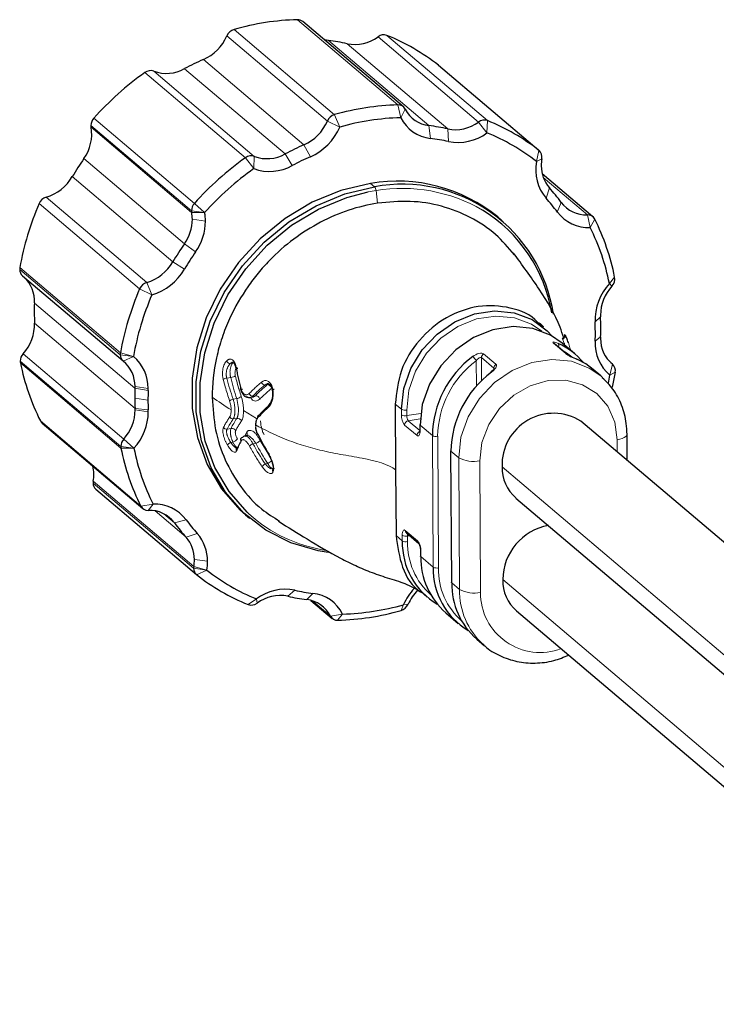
# Model space of a CAD drawing. Header units: millimetres. Extents: x 5 to 418, y 2 to 292.
# Tile 23 of 43: x 57 to 92, y 139 to 188. Entities that reach past the tile are written whole.
import ezdxf

# ---------------------------------------------------------------- set-up
doc = ezdxf.new("R2010")
doc.units = ezdxf.units.MM

msp = doc.modelspace()

# ---------------------------------------------------------------- linework, layer by layer
at = {"color": 7, "linetype": 'Continuous', "lineweight": 18}
for p, q in [((75.955, 183.421), (70.955, 187.659)), ((67.804, 187.175), (72.804, 182.938)), ((72.447, 182.62), (67.446, 186.857)), ((72.494, 186.63), (77.495, 182.392)), ((78.435, 182.227), (73.434, 186.465)), ((79.964, 182.573), (74.963, 186.81)), ((75.407, 186.878), (80.407, 182.64)), ((71.28, 181.439), (66.279, 185.677)), ((68.37, 180.795), (63.37, 185.032)), ((63.813, 185.101), (68.813, 180.864)), ((65.343, 185.224), (70.344, 180.987)), ((82.967, 181.156), (77.967, 185.393)), ((76.092, 182.786), (75.955, 183.421)), ((76.092, 182.786), (76.316, 183.213)), ((60.832, 182.766), (65.832, 178.529)), ((73.057, 182.32), (72.447, 182.62)), ((73.057, 182.32), (72.804, 182.938)), ((80.38, 182.034), (79.964, 182.573)), ((80.38, 182.034), (80.407, 182.64)), ((65.689, 178.166), (60.688, 182.403)), ((65.697, 178.081), (60.697, 182.318)), ((77.566, 181.76), (77.495, 182.392)), ((78.468, 181.602), (78.435, 182.227)), ((71.599, 180.845), (71.28, 181.439)), ((82.967, 181.156), (82.846, 180.604)), ((65.338, 176.517), (60.338, 180.754)), ((68.787, 180.256), (68.37, 180.795)), ((68.787, 180.256), (68.813, 180.864)), ((70.7, 180.411), (70.344, 180.987)), ((83.107, 180.75), (82.846, 180.604)), ((59.763, 179.857), (64.763, 175.62)), ((85.376, 177.959), (83.176, 179.823)), ((74.475, 179.095), (74.863, 179.163)), ((74.789, 179.352), (74.593, 179.519)), ((74.943, 178.537), (74.863, 179.163)), ((83.485, 179.299), (83.317, 178.79)), ((58.466, 178.837), (63.466, 174.6)), ((63.109, 174.281), (58.109, 178.518)), ((66.343, 178.074), (65.689, 178.166)), ((66.343, 178.074), (65.832, 178.529)), ((84.069, 178.58), (83.879, 178.099)), ((66.343, 178.074), (65.697, 178.081)), ((65.731, 177.74), (66.385, 177.648)), ((85.376, 177.959), (85.512, 177.323)), ((85.736, 177.749), (85.512, 177.323)), ((65.893, 176.119), (65.338, 176.517)), ((62.146, 171.008), (57.146, 175.245)), ((57.153, 175.334), (62.154, 171.096)), ((65.341, 175.258), (64.763, 175.62)), ((86.728, 174.864), (86.468, 174.544)), ((63.72, 173.982), (63.109, 174.281)), ((63.72, 173.982), (63.466, 174.6)), ((86.594, 174.416), (86.468, 174.544)), ((62.878, 169.34), (57.878, 173.577)), ((86.026, 172.889), (85.757, 172.635)), ((57.884, 172.578), (62.884, 168.341)), ((86.032, 171.89), (85.763, 171.676)), ((84.306, 171.063), (83.69, 171.584)), ((57.316, 171.051), (62.316, 166.814)), ((62.8, 170.916), (62.146, 171.008)), ((62.8, 170.916), (62.154, 171.096)), ((62.8, 170.916), (62.293, 170.69)), ((80.722, 170.343), (80.107, 170.865)), ((80.107, 170.865), (80.113, 169.717)), ((80.213, 171.051), (80.828, 170.53)), ((62.173, 166.452), (57.173, 170.689)), ((62.182, 166.366), (57.182, 170.603)), ((67.616, 170.564), (67.723, 170.58)), ((79.854, 169.445), (79.846, 170.705)), ((80.722, 170.287), (80.722, 170.343)), ((86.618, 170.539), (86.495, 169.988)), ((86.618, 170.539), (86.551, 170.596)), ((67.44, 169.842), (67.638, 169.873)), ((86.757, 170.133), (86.495, 169.988)), ((63.532, 169.228), (62.878, 169.34)), ((62.88, 169.42), (63.533, 169.327)), ((69.332, 169.499), (69.459, 169.519)), ((68.727, 168.949), (68.866, 168.97)), ((63.525, 168.747), (62.871, 168.839)), ((67.759, 168.796), (67.935, 168.823)), ((69.291, 168.239), (69.523, 168.459)), ((76.128, 168.295), (75.821, 168.556)), ((63.538, 168.269), (62.884, 168.341)), ((62.887, 168.262), (63.54, 168.17)), ((68.275, 168.232), (68.921, 167.836)), ((76.13, 168.015), (76.128, 168.295)), ((76.39, 168.258), (76.392, 167.978)), ((76.392, 167.978), (77.086, 168.084)), ((58.174, 167.718), (63.174, 163.48)), ((67.764, 167.815), (67.941, 167.842)), ((76.902, 166.989), (76.286, 167.51)), ((77.06, 167.816), (76.47, 167.726)), ((76.47, 167.726), (77.037, 167.245)), ((77.667, 166.991), (77.052, 167.513)), ((77.052, 167.513), (77.053, 167.232)), ((67.455, 167.311), (67.654, 167.342)), ((68.344, 166.977), (68.439, 167.158)), ((77.706, 160.448), (77.667, 166.991)), ((77.929, 166.954), (77.968, 160.411)), ((62.827, 166.36), (62.173, 166.452)), ((62.827, 166.36), (62.316, 166.814)), ((67.639, 166.645), (67.746, 166.661)), ((68.742, 166.581), (68.882, 166.602)), ((69.105, 166.751), (69.54, 166.031)), ((86.855, 166.174), (86.851, 166.783)), ((62.827, 166.36), (62.182, 166.366)), ((78.975, 165.883), (78.59, 166.209)), ((78.59, 166.209), (78.629, 159.666)), ((69.356, 165.58), (69.483, 165.6)), ((79.014, 159.34), (78.975, 165.883)), ((80.021, 165.736), (80.06, 159.192)), ((81.131, 165.438), (104.21, 145.881)), ((65.795, 160.392), (60.795, 164.63)), ((60.803, 164.717), (65.803, 160.48)), ((63.783, 163.581), (63.174, 163.48)), ((63.783, 163.581), (63.534, 163.271)), ((63.875, 163.245), (65.425, 161.931)), ((64.841, 162.65), (64.309, 163.1)), ((65.416, 162.804), (64.841, 162.65)), ((65.978, 162.114), (65.425, 161.931)), ((76.168, 161.752), (75.86, 162.013)), ((76.168, 161.752), (76.166, 162.032)), ((76.318, 162.276), (76.933, 161.754)), ((76.537, 162.012), (76.428, 161.996)), ((76.428, 161.996), (76.429, 161.715)), ((77.089, 161.25), (77.091, 160.97)), ((65.833, 160.83), (66.486, 160.738)), ((77.706, 160.448), (77.091, 160.97)), ((66.449, 160.3), (65.795, 160.392)), ((66.449, 160.3), (65.803, 160.48)), ((66.449, 160.3), (65.943, 160.074)), ((79.014, 159.34), (78.629, 159.666)), ((81.165, 159.83), (104.244, 140.272)), ((70.476, 159.002), (70.827, 159.302)), ((71.416, 158.837), (71.729, 159.144)), ((68.503, 158.589), (68.915, 158.87)), ((68.947, 158.657), (68.915, 158.87)), ((71.7, 158.775), (72.595, 158.017)), ((76.106, 158.292), (76.238, 158.583)), ((76.464, 158.61), (76.238, 158.583)), ((72.595, 158.017), (73.203, 158.118)), ((72.955, 157.809), (73.203, 158.118))]:
    msp.add_line(p, q, dxfattribs=at)
at = {"color": 7, "linetype": 'Continuous', "lineweight": 25}
for p, q in [((76.223, 183.33), (71.223, 187.567)), ((77.976, 185.386), (77.967, 185.393)), ((82.977, 181.148), (77.976, 185.386)), ((85.643, 177.868), (83.124, 180.003)), ((81.115, 177.686), (80.919, 177.852)), ((57.284, 174.935), (62.284, 170.697)), ((83.191, 172.365), (82.884, 172.626)), ((82.928, 172.588), (82.94, 172.588)), ((84.234, 171.951), (84.23, 171.855)), ((84.359, 171.034), (83.743, 171.555)), ((84.73, 171.061), (84.115, 171.583)), ((84.217, 171.574), (84.212, 171.478)), ((86.626, 170.533), (86.547, 170.599)), ((86.038, 169.953), (85.653, 170.279)), ((86.038, 169.953), (86.12, 169.881)), ((68.226, 169.082), (68.276, 169.015)), ((68.515, 168.875), (68.548, 168.88)), ((75.821, 168.556), (75.84, 165.284)), ((58.267, 167.599), (63.267, 163.362)), ((77.036, 167.54), (77.038, 167.26)), ((108.134, 148.142), (85.055, 167.699)), ((68.513, 166.994), (68.371, 166.972)), ((68.438, 166.996), (68.422, 166.993)), ((87.352, 165.753), (87.344, 167.048)), ((67.991, 166.383), (67.93, 166.404)), ((78.575, 166.236), (78.614, 159.693)), ((69.769, 165.323), (69.688, 165.346)), ((75.84, 165.284), (75.86, 162.013)), ((60.933, 164.319), (65.934, 160.082)), ((81.823, 163.884), (104.901, 144.327)), ((68.376, 163.052), (68.573, 162.885)), ((76.373, 162.152), (76.988, 161.63)), ((77.074, 161.277), (77.075, 160.997)), ((77.104, 159.216), (77.412, 158.956)), ((71.63, 158.795), (72.687, 157.9)), ((78.335, 158.173), (78.951, 157.652)), ((81.856, 158.276), (104.935, 138.719)), ((79.874, 156.87), (80.259, 156.544)), ((80.259, 156.544), (80.176, 156.616))]:
    msp.add_line(p, q, dxfattribs=at)
at = {"color": 7, "linetype": 'Continuous', "lineweight": 25, "flags": 128}
for points in [[(72.494, 186.63), (72.307, 186.665), (72.28, 186.672)], [(74.593, 179.519), (73.12, 179.169), (71.689, 178.582), (70.338, 177.773), (69.105, 176.764), (68.023, 175.583), (67.122, 174.262), (66.426, 172.837), (65.955, 171.347), (65.72, 169.833), (65.729, 168.335), (65.981, 166.895), (66.47, 165.553), (67.182, 164.344), (68.097, 163.301), (68.376, 163.052)], [(72.482, 161.184), (71.988, 161.264), (70.63, 161.658), (69.387, 162.287), (68.293, 163.135), (67.378, 164.177), (66.666, 165.386), (66.178, 166.729), (65.925, 168.169), (65.916, 169.666), (66.151, 171.181), (66.622, 172.671), (67.318, 174.096), (68.22, 175.417), (69.301, 176.598), (70.534, 177.606), (71.885, 178.415), (73.316, 179.003), (74.789, 179.352)], [(68.544, 163.095), (68.459, 163.174), (67.556, 164.202), (66.854, 165.394), (66.373, 166.717), (66.124, 168.137), (66.115, 169.613), (66.346, 171.106), (66.811, 172.575), (67.497, 173.98), (68.386, 175.282), (69.453, 176.447), (70.668, 177.441), (72, 178.239), (73.411, 178.818), (74.475, 179.095)], [(76.128, 168.295), (76.243, 169.32), (76.592, 170.323), (77.156, 171.245), (77.902, 172.032), (78.786, 172.639), (79.756, 173.031), (80.758, 173.184), (81.731, 173.091), (82.621, 172.755), (83.374, 172.198), (83.617, 171.932)], [(84.115, 171.583), (83.544, 171.973), (82.655, 172.308), (81.681, 172.402), (80.68, 172.249), (79.709, 171.857), (78.825, 171.25), (78.079, 170.462), (77.516, 169.541), (77.166, 168.538), (77.052, 167.513)], [(85.653, 170.279), (85.291, 170.546), (84.847, 170.786)], [(86.416, 169.58), (86.42, 169.599), (86.495, 169.988)], [(86.757, 170.133), (86.679, 169.729), (86.606, 169.397)], [(77.036, 167.54), (77.04, 167.526), (77.052, 167.513)], [(78.575, 166.236), (78.579, 166.222), (78.59, 166.209)], [(77.091, 160.97), (77.079, 160.983), (77.075, 160.997)], [(78.629, 159.666), (78.618, 159.679), (78.614, 159.693)]]:
    msp.add_lwpolyline(points, dxfattribs=at)
at = {"color": 7, "linetype": 'Continuous', "lineweight": 18, "flags": 128}
for points in [[(83.111, 172.171), (82.594, 172.52), (81.744, 172.841), (80.814, 172.93), (79.857, 172.783), (78.929, 172.409), (78.084, 171.829), (77.372, 171.077), (76.833, 170.196), (76.5, 169.238), (76.39, 168.258)], [(84.605, 170.903), (84.332, 171.099), (84.163, 171.2)], [(78.975, 165.883), (79.089, 166.908), (79.439, 167.911), (80.003, 168.833), (80.748, 169.62), (81.632, 170.227), (82.603, 170.619), (83.604, 170.772), (84.578, 170.679), (85.467, 170.343), (86.038, 169.953)], [(86.851, 166.783), (86.73, 167.66), (86.384, 168.442), (85.836, 169.075), (85.126, 169.516), (84.3, 169.735), (83.415, 169.718), (82.532, 169.464), (81.711, 168.992), (81.007, 168.334), (80.468, 167.535), (80.132, 166.648), (80.021, 165.736)], [(76.902, 166.989), (76.932, 166.971), (76.96, 166.967), (76.987, 166.979), (77.01, 167.006), (77.029, 167.047), (77.042, 167.099), (77.051, 167.162), (77.053, 167.232)], [(77.038, 167.26), (77.042, 167.246), (77.053, 167.232)], [(86.851, 166.783), (86.99, 166.81), (87.111, 166.846), (87.21, 166.89), (87.283, 166.939), (87.329, 166.993), (87.344, 167.048), (87.344, 167.048)], [(76.318, 162.276), (76.288, 162.294), (76.259, 162.297), (76.233, 162.285), (76.209, 162.259), (76.191, 162.218), (76.177, 162.166), (76.169, 162.103), (76.166, 162.032)]]:
    msp.add_lwpolyline(points, dxfattribs=at)
at = {"color": 7, "linetype": 'Continuous', "lineweight": 25}
for centre, radius, start, end in [((71.3, 174.888), 12.775, 91.5485, 105.8837), ((70.97, 187.264), 0.395, 50.2132, 92.2242), ((67.964, 186.636), 0.563, 106.5686, 156.8554), ((65.354, 187.759), 2.279, 293.9626, 336.6788), ((71.178, 176.363), 10.351, 77.4108, 82.6947), ((73.808, 188.366), 1.938, 258.8786, 306.5927), ((75.247, 186.435), 0.47, 70.1768, 127.1353), ((71.603, 177.368), 10.242, 51.5836, 68.2001), ((71.633, 173.405), 13.389, 113.5691, 118.0196), ((72.376, 172.393), 15.52, 125.471, 138.0584), ((63.655, 184.658), 0.471, 70.3134, 127.2389), ((64.445, 186.817), 1.828, 249.7861, 299.4377), ((76.301, 170.651), 12.775, 91.5485, 105.8837), ((75.973, 183.036), 0.386, 27.3042, 92.6188), ((77.672, 183.905), 1.523, 207.0237, 263.3084), ((61.233, 182.398), 0.544, 137.448, 179.4355), ((70.354, 183.522), 2.279, 293.9626, 336.6788), ((72.965, 182.398), 0.563, 106.5686, 156.8554), ((76.425, 170.486), 12.304, 91.5485, 105.8837), ((77.788, 183.65), 1.903, 207.0237, 263.3084), ((78.808, 184.129), 1.938, 258.8786, 306.5927), ((80.247, 182.198), 0.47, 70.1768, 127.1353), ((76.603, 173.131), 10.242, 51.5836, 68.2001), ((58.657, 181.963), 2.07, 324.2579, 9.8638), ((61.142, 182.405), 0.454, 180.2709, 191.0796), ((70.442, 183.448), 2.848, 293.9626, 336.6788), ((76.179, 172.126), 10.351, 77.4108, 82.6947), ((76.302, 171.902), 9.938, 77.4108, 82.6947), ((78.936, 183.978), 2.422, 258.8786, 306.5927), ((76.716, 172.875), 9.864, 51.5836, 68.2001), ((76.634, 169.167), 13.389, 113.5691, 118.0196), ((82.699, 180.836), 0.418, 348.1356, 49.9387), ((72.166, 172.54), 14.401, 145.2223, 149.4618), ((77.376, 168.155), 15.52, 125.471, 138.0584), ((68.655, 180.42), 0.471, 70.3134, 127.2389), ((69.445, 182.579), 1.828, 249.7861, 299.4377), ((76.739, 169.062), 12.856, 113.5691, 118.0196), ((84.944, 180.181), 2.14, 168.6111, 220.5493), ((85.046, 180.409), 1.968, 170.0324, 180.2767), ((77.461, 168.083), 14.947, 125.471, 138.0584), ((69.577, 182.401), 2.285, 249.7861, 299.4377), ((84.727, 180.384), 1.649, 179.4489, 221.1388), ((57.826, 180.985), 2.241, 286.5888, 329.7875), ((75.935, 171.774), 7.86, 50.6497, 99.828), ((76.18, 171.892), 7.589, 8.5922, 100.5583), ((76.427, 172.964), 9.484, 36.3062, 41.9074), ((58.627, 178.297), 0.563, 106.6781, 156.9567), ((76.541, 172.708), 9.106, 36.3062, 41.9074), ((71.406, 172.792), 14.477, 156.703, 169.8889), ((66.233, 178.16), 0.544, 137.448, 179.4355), ((66.143, 178.168), 0.454, 180.2709, 191.0796), ((76.275, 171.857), 7.432, 9.5783, 58.5604), ((85.313, 179.511), 1.553, 216.8202, 272.3464), ((63.591, 177.753), 2.14, 324.7154, 359.6597), ((63.915, 177.732), 1.816, 0.2709, 11.0796), ((64.115, 177.637), 2.27, 0.2709, 11.0796), ((85.433, 179.263), 1.941, 216.8202, 272.3464), ((85.393, 177.573), 0.386, 27.1584, 92.4859), ((75.728, 172.696), 11.212, 11.1507, 26.7924), ((63.71, 177.664), 2.675, 324.7154, 359.6597), ((75.873, 172.456), 10.798, 11.1507, 26.7924), ((77.166, 168.303), 14.401, 145.2223, 149.4618), ((77.25, 168.232), 13.827, 145.2223, 149.4618), ((57.638, 175.248), 0.492, 169.9172, 180.2752), ((57.55, 175.239), 0.405, 179.1387, 228.8428), ((62.826, 176.748), 2.241, 286.5888, 329.7875), ((62.92, 176.667), 2.802, 286.5888, 329.7875), ((56.246, 173.674), 1.635, 356.6231, 46.9019), ((86.208, 174.775), 0.528, 317.0532, 9.6493), ((76.406, 168.555), 14.477, 156.703, 169.8889), ((63.628, 174.06), 0.563, 106.6781, 156.9567), ((88.459, 172.716), 2.703, 137.4564, 181.7211), ((88.201, 172.947), 2.177, 137.5533, 179.4386), ((76.526, 168.468), 13.943, 156.703, 169.8889), ((69.739, 173.149), 11.869, 177.9326, 182.7555), ((87.898, 172.979), 1.874, 180.3403, 182.7667), ((74.281, 172.321), 11.759, 0.3403, 2.7667), ((55.722, 172.514), 2.163, 317.4564, 1.7211), ((74.374, 172.087), 11.396, 357.9326, 2.7555), ((74.06, 172.32), 11.979, 357.9438, 0.3404), ((87.94, 171.821), 1.909, 177.9438, 180.3404), ((87.645, 171.785), 1.615, 179.1109, 230.4698), ((82.55, 168.489), 3.372, 39.3785, 65.943), ((87.794, 171.554), 2.034, 176.5573, 230.3324), ((57.717, 170.684), 0.544, 137.5533, 179.4386), ((62.638, 171.01), 0.492, 169.9172, 180.2752), ((62.55, 171.002), 0.404, 179.1109, 230.4698), ((61.515, 169.359), 2.019, 359.1109, 50.4698), ((82.653, 166.917), 4.987, 126.689, 179.1506), ((84.261, 170.918), 0.152, 49.7899, 72.8016), ((57.627, 170.691), 0.454, 180.2692, 191.2045), ((68.182, 172.771), 11.212, 191.1507, 206.7924), ((61.265, 169.445), 1.615, 359.1109, 50.4698), ((86.348, 170.22), 0.418, 348.0201, 49.792), ((83.577, 166.135), 4.987, 126.689, 179.1506), ((74.85, 168.91), 11.979, 177.9438, 180.3404), ((60.971, 169.408), 1.909, 357.9438, 0.3404), ((75.027, 168.815), 11.502, 177.9438, 180.3404), ((61.147, 169.313), 2.386, 357.9438, 0.3404), ((74.63, 168.909), 11.759, 180.3403, 182.7667), ((74.815, 168.814), 11.291, 180.3403, 182.7667), ((60.71, 168.283), 2.177, 317.5533, 359.4386), ((60.819, 168.196), 2.721, 317.5533, 359.4386), ((61.013, 168.251), 1.874, 0.3403, 2.7667), ((61.198, 168.156), 2.342, 0.3403, 2.7667), ((83.689, 165.535), 2.56, 57.7412, 182.1625), ((58.512, 167.889), 0.379, 206.7728, 229.6402), ((62.718, 166.446), 0.544, 137.5533, 179.4386), ((62.627, 166.454), 0.454, 180.2692, 191.2045), ((73.182, 168.534), 11.212, 191.1507, 206.7924), ((73.422, 168.448), 10.798, 191.1507, 206.7924), ((58.958, 165.051), 1.874, 349.7511, 12.7528), ((83.132, 165.398), 2.001, 178.8469, 229.1346), ((61.287, 164.632), 0.492, 170.0324, 180.2767), ((61.2, 164.624), 0.405, 179.136, 228.8455), ((63.517, 163.656), 0.386, 207.1584, 272.4859), ((63.862, 161.641), 1.941, 36.8202, 92.3464), ((63.598, 161.719), 1.553, 36.8202, 92.3464), ((72.484, 168.265), 9.484, 216.3062, 221.9074), ((72.754, 168.196), 9.106, 216.3062, 221.9074), ((83.927, 159.799), 2.762, 100.2198, 179.3582), ((64.425, 160.757), 2.062, 359.4489, 41.1388), ((64.183, 160.846), 1.649, 359.4489, 41.1388), ((79.743, 161.677), 3.576, 178.791, 239.1496), ((63.865, 160.82), 1.968, 350.0324, 0.2767), ((64.027, 160.726), 2.46, 350.0324, 0.2767), ((80.707, 160.904), 3.617, 178.9579, 229.0236), ((66.287, 160.395), 0.492, 170.0324, 180.2767), ((66.199, 160.386), 0.404, 179.1059, 230.6088), ((72.307, 168.099), 10.242, 231.5836, 248.2001), ((72.579, 168.029), 9.864, 231.5836, 248.2001), ((81.273, 160.368), 3.568, 178.714, 239.2266), ((82.236, 159.596), 3.607, 178.8847, 229.0968), ((83.166, 159.789), 2.001, 178.8469, 229.1346), ((70.359, 156.925), 2.422, 78.8786, 126.5927), ((72.993, 169.001), 9.938, 257.4108, 262.6947), ((71.507, 157.253), 1.903, 27.0237, 83.3084), ((78.867, 157.445), 2.866, 137.239, 156.5867), ((78.569, 157.698), 2.294, 135.7008, 156.5835), ((68.663, 159.032), 0.47, 250.1768, 307.1353), ((70.102, 157.101), 1.938, 78.8786, 126.5927), ((72.732, 169.104), 10.351, 257.4108, 262.6947), ((71.238, 157.325), 1.523, 27.0237, 83.3084), ((72.87, 170.417), 12.304, 271.5485, 285.8837), ((75.946, 158.832), 0.563, 286.5686, 336.8554), ((72.61, 170.579), 12.775, 271.5485, 285.8837), ((72.937, 158.194), 0.386, 207.3042, 272.6188)]:
    msp.add_arc(centre, radius, start, end, dxfattribs=at)
at = {"color": 7, "linetype": 'Continuous', "lineweight": 18}
for centre, radius, start, end in [((74.534, 179.144), 0.33, 3.2654, 39.2283), ((76.175, 171.376), 7.897, 59.764, 99.5624), ((83.646, 171.44), 0.152, 49.7899, 72.8016), ((83.781, 171.471), 0.173, 333.1961, 34.0846), ((78.856, 170.074), 1.174, 32.5287, 45.8657), ((80.329, 170.861), 0.223, 121.505, 179.0553), ((82.693, 166.884), 4.765, 126.689, 179.1506), ((80.945, 170.34), 0.223, 121.505, 179.0553), ((67.464, 169.537), 0.307, 94.5176, 129.7079), ((67.879, 169.246), 0.427, 277.5321, 311.9588), ((67.746, 167.983), 0.169, 203.2844, 276.2874), ((76.31, 168.637), 0.387, 242.0027, 281.9408), ((76.896, 167.976), 0.767, 177.0701, 217.3305), ((76.312, 168.356), 0.387, 242.0027, 281.9408), ((76.775, 167.958), 0.383, 177.0701, 217.3305), ((76.508, 167.507), 0.222, 99.9438, 179.165), ((67.689, 167.125), 0.22, 28.5943, 99.3944), ((68.293, 167.078), 0.166, 327.7453, 28.5867), ((69.003, 167.046), 0.03, 131.8839, 192.5104), ((77.124, 166.985), 0.223, 114.2362, 179.1162), ((77.849, 167.333), 0.387, 242.0027, 281.9408), ((67.581, 167.128), 0.495, 289.5081, 322.0913), ((69.562, 166.024), 0.0259, 132.6659, 196.1565), ((69.544, 165.179), 0.443, 115.153, 142.212), ((69.164, 166.246), 0.721, 296.2877, 314.9917), ((79.701, 167.249), 1.547, 242.0027, 281.9408), ((73.49, 168.59), 7.393, 228.0114, 261.2397), ((76.348, 162.374), 0.387, 242.0027, 281.9408), ((76.479, 162.273), 0.161, 179.0539, 228.9276), ((76.686, 162.008), 0.259, 160.7406, 182.7588), ((76.349, 162.093), 0.387, 242.0027, 281.9408), ((79.887, 161.653), 3.459, 178.9703, 228.3804), ((76.323, 161.289), 0.767, 357.0701, 37.3305), ((77.095, 161.752), 0.162, 179.1861, 228.1411), ((77.108, 161.279), 0.0343, 182.1201, 236.6013), ((77.888, 160.79), 0.387, 242.0027, 281.9408), ((81.416, 160.345), 3.449, 178.8975, 228.4532), ((82.639, 159.276), 3.625, 178.9933, 227.2167), ((79.74, 160.706), 1.547, 242.0027, 281.9408), ((83.027, 159.172), 2.967, 179.6147, 290.6702)]:
    msp.add_arc(centre, radius, start, end, dxfattribs=at)
at = {"color": 7, "linetype": 'Continuous', "lineweight": 25}
for points, knots in [([(81.744, 175.977), (81.446, 176.326), (80.818, 177.064), (79.574, 177.877), (78.135, 178.435), (76.568, 178.692), (75.485, 178.589), (74.943, 178.537)], [0, 0, 0, 0, 0.1840343, 0.3880255, 0.5920169, 0.7960084, 1, 1, 1, 1]), ([(74.943, 178.537), (73.981, 178.389), (73.019, 178.071), (71.191, 177.112), (70.324, 176.47), (69.367, 175.484), (69.182, 175.277), (68.826, 174.847), (68.657, 174.624), (68.165, 173.918), (67.848, 173.38), (67.44, 172.483), (67.315, 172.17), (67.098, 171.524), (67.005, 171.191), (66.784, 170.188), (66.716, 169.514), (66.72, 168.89)], [0, 0, 0, 0, 0.25, 0.25, 0.5, 0.5, 0.5625, 0.5625, 0.625, 0.625, 0.75, 0.75, 0.8125, 0.8125, 0.875, 0.875, 1, 1, 1, 1]), ([(84.203, 171.848), (84.142, 172.023), (83.862, 172.839), (83.011, 174.28), (82.133, 175.469), (81.696, 176.062)], [0, 0, 0, 0, 0.120383, 0.561497, 1, 1, 1, 1]), ([(82.944, 172.549), (82.928, 172.572), (82.612, 173.008), (81.546, 173.397), (79.959, 173.517), (78.315, 172.927), (76.951, 171.784), (75.998, 170.236), (75.88, 169.116), (75.821, 168.556)], [0, 0, 0, 0, 0.0092238, 0.1743532, 0.3394825, 0.5046119, 0.6697413, 0.8348706, 1, 1, 1, 1]), ([(82.96, 172.587), (83, 172.568), (83.054, 172.542), (83.168, 172.417), (83.195, 172.387)], [0, 0, 0, 0, 0.756464, 1, 1, 1, 1]), ([(84.243, 171.905), (84.242, 171.897), (84.239, 171.881), (84.204, 171.834), (84.156, 171.818), (84.124, 171.808)], [0, 0, 0, 0, 0.25828, 0.51294, 1, 1, 1, 1]), ([(84.427, 171.61), (84.398, 171.691), (84.37, 171.765), (84.32, 171.886), (84.297, 171.933), (84.245, 172.025), (84.229, 172.019), (84.234, 171.951)], [0, 0, 0, 0, 0.25, 0.25, 0.5, 0.5, 1, 1, 1, 1]), ([(84.306, 171.063), (84.35, 171.026), (84.439, 170.976), (84.645, 170.876), (84.754, 170.828), (84.847, 170.786)], [0, 0, 0, 0, 0.5, 0.5, 1, 1, 1, 1]), ([(67.778, 170.623), (67.764, 170.624), (67.737, 170.626), (67.709, 170.617), (67.697, 170.613)], [0, 0, 0, 0, 0.537804, 1, 1, 1, 1]), ([(67.736, 170.623), (67.755, 170.62), (67.788, 170.616), (67.831, 170.538), (67.861, 170.457), (67.873, 170.399), (67.879, 170.368)], [0, 0, 0, 0, 0.407518, 0.674287, 0.827955, 1, 1, 1, 1]), ([(67.898, 170.41), (67.879, 170.394), (67.871, 170.371), (67.907, 170.34), (67.948, 170.333), (67.986, 170.335)], [0, 0, 0, 0, 0.5, 0.5, 1, 1, 1, 1]), ([(67.898, 170.41), (67.916, 170.315), (67.951, 170.129), (68.009, 169.855), (68.07, 169.593), (68.114, 169.422), (68.136, 169.339)], [0, 0, 0, 0, 0.265865, 0.521176, 0.765886, 1, 1, 1, 1]), ([(80.736, 170.304), (80.736, 170.304), (80.735, 170.307), (80.719, 170.28), (80.667, 170.225), (80.607, 170.176), (80.572, 170.148)], [0, 0, 0, 0, 0.057867, 0.27721, 0.583277, 1, 1, 1, 1]), ([(87.344, 167.048), (87.336, 167.229), (87.314, 167.728), (87.103, 168.507), (86.7, 169.293), (86.3, 169.685), (86.116, 169.865)], [0, 0, 0, 0, 0.1673204, 0.460961, 0.7531572, 1, 1, 1, 1]), ([(68.226, 169.276), (68.216, 169.275), (68.196, 169.273), (68.17, 169.275), (68.147, 169.279), (68.129, 169.288), (68.114, 169.306), (68.127, 169.326), (68.136, 169.339)], [0, 0, 0, 0, 0.119843, 0.245526, 0.374119, 0.502262, 0.670666, 1, 1, 1, 1]), ([(69.513, 169.556), (69.498, 169.559), (69.47, 169.565), (69.442, 169.555), (69.428, 169.551)], [0, 0, 0, 0, 0.522391, 1, 1, 1, 1]), ([(69.471, 169.561), (69.507, 169.557), (69.564, 169.551), (69.642, 169.451), (69.674, 169.355), (69.691, 169.303)], [0, 0, 0, 0, 0.439925, 0.701188, 1, 1, 1, 1]), ([(69.794, 169.284), (69.775, 169.281), (69.755, 169.281), (69.72, 169.285), (69.705, 169.29), (69.689, 169.305), (69.687, 169.314), (69.695, 169.335), (69.705, 169.345), (69.716, 169.354)], [0, 0, 0, 0, 0.25, 0.25, 0.5, 0.5, 0.75, 0.75, 1, 1, 1, 1]), ([(66.72, 168.89), (66.754, 168.347), (66.823, 167.26), (67.323, 165.751), (68.102, 164.419), (69.026, 163.381), (69.766, 162.924), (70.072, 162.735)], [0, 0, 0, 0, 0.212358, 0.424716, 0.637075, 0.849433, 1, 1, 1, 1]), ([(68.119, 169.309), (68.139, 169.245), (68.165, 169.159), (68.214, 169.098), (68.226, 169.082)], [0, 0, 0, 0, 0.74123, 1, 1, 1, 1]), ([(68.276, 169.015), (68.283, 169.004), (68.327, 168.942), (68.441, 168.878), (68.543, 168.875), (68.595, 168.874)], [0, 0, 0, 0, 0.09014, 0.539876, 1, 1, 1, 1]), ([(69.688, 169.315), (69.699, 169.265), (69.719, 169.175), (69.724, 169.015), (69.705, 168.852), (69.664, 168.713), (69.612, 168.605), (69.571, 168.561), (69.549, 168.537)], [0, 0, 0, 0, 0.170366, 0.310789, 0.501546, 0.688629, 0.829286, 1, 1, 1, 1]), ([(69.53, 168.417), (69.485, 168.375), (69.391, 168.287), (69.253, 168.152), (69.113, 168.01), (69.023, 167.913), (68.977, 167.863)], [0, 0, 0, 0, 0.229264, 0.472338, 0.729261, 1, 1, 1, 1]), ([(69.61, 168.561), (69.58, 168.56), (69.549, 168.545), (69.518, 168.488), (69.519, 168.449), (69.53, 168.417)], [0, 0, 0, 0, 0.5, 0.5, 1, 1, 1, 1]), ([(68.864, 167.41), (68.867, 167.385), (68.876, 167.309), (68.912, 167.18), (68.953, 167.087), (68.974, 167.039)], [0, 0, 0, 0, 0.194223, 0.58916, 1, 1, 1, 1]), ([(68.977, 167.863), (68.967, 167.85), (68.946, 167.825), (68.921, 167.776), (68.897, 167.71), (68.878, 167.625), (68.876, 167.553), (68.875, 167.517)], [0, 0, 0, 0, 0.166779, 0.333121, 0.501786, 0.752512, 1, 1, 1, 1]), ([(68.152, 166.724), (68.135, 166.757), (68.129, 166.803), (68.165, 166.877), (68.204, 166.901), (68.24, 166.907)], [0, 0, 0, 0, 0.5, 0.5, 1, 1, 1, 1]), ([(68.24, 166.907), (68.268, 166.944), (68.308, 166.997), (68.374, 166.97), (68.395, 166.962)], [0, 0, 0, 0, 0.683689, 1, 1, 1, 1]), ([(77.038, 167.26), (77.037, 167.235), (77.036, 167.191), (77.028, 167.151), (77.022, 167.136), (77.024, 167.138), (77.024, 167.139)], [0, 0, 0, 0, 0.3805297, 0.692175, 0.9440403, 1, 1, 1, 1]), ([(67.872, 166.396), (67.884, 166.39), (67.908, 166.376), (67.939, 166.366), (67.967, 166.366), (67.98, 166.375), (67.988, 166.38)], [0, 0, 0, 0, 0.240833, 0.486888, 0.740212, 1, 1, 1, 1]), ([(68.152, 166.724), (68.131, 166.684), (68.088, 166.603), (68.03, 166.479), (67.973, 166.351), (67.94, 166.265), (67.923, 166.221)], [0, 0, 0, 0, 0.234167, 0.478895, 0.734189, 1, 1, 1, 1]), ([(67.988, 166.38), (67.992, 166.384), (68.001, 166.394), (68.006, 166.408), (68.009, 166.416)], [0, 0, 0, 0, 0.4951054, 1, 1, 1, 1]), ([(69.537, 166.017), (69.562, 165.974), (69.61, 165.89), (69.666, 165.758), (69.707, 165.637), (69.732, 165.53), (69.744, 165.443), (69.746, 165.356), (69.734, 165.323), (69.726, 165.302)], [0, 0, 0, 0, 0.1575901, 0.3062717, 0.4456764, 0.5754386, 0.6957025, 0.8058885, 1, 1, 1, 1]), ([(70.011, 162.731), (70.489, 162.433), (71.528, 161.785), (72.744, 161.063), (73.842, 160.521), (74.638, 160.178), (75.529, 159.881), (76.518, 159.588), (76.938, 159.314), (77.167, 159.165)], [0, 0, 0, 0, 0.21391, 0.464659, 0.569767, 0.674047, 0.774922, 0.877272, 1, 1, 1, 1]), ([(75.86, 162.013), (75.933, 161.484), (76.08, 160.427), (76.666, 159.441), (77.146, 159.198), (77.172, 159.184)], [0, 0, 0, 0, 0.485992, 0.971984, 1, 1, 1, 1]), ([(76.987, 161.631), (76.987, 161.631), (76.985, 161.633), (76.996, 161.62), (77.012, 161.588), (77.035, 161.531), (77.056, 161.449), (77.071, 161.358), (77.073, 161.302), (77.074, 161.277)], [0, 0, 0, 0, 0.0439631, 0.1517577, 0.2791883, 0.4368007, 0.624918, 0.8341445, 1, 1, 1, 1]), ([(80.18, 156.631), (80.209, 156.599), (80.437, 156.344), (81.01, 156.028), (81.857, 155.724), (82.777, 155.649), (83.661, 155.754), (84.203, 155.978), (84.449, 156.079)], [0, 0, 0, 0, 0.029641, 0.230468, 0.430639, 0.631271, 0.833296, 1, 1, 1, 1])]:
    msp.add_open_spline(points, degree=3, knots=knots, dxfattribs=at)
at = {"color": 7, "linetype": 'Continuous', "lineweight": 18}
for points, knots in [([(84.125, 171.807), (84.126, 171.806), (84.128, 171.803), (84.133, 171.791), (84.143, 171.766), (84.164, 171.715), (84.2, 171.62), (84.229, 171.539), (84.244, 171.499)], [0, 0, 0, 0, 0.111375, 0.209656, 0.295556, 0.532581, 0.766991, 1, 1, 1, 1]), ([(84.234, 171.951), (84.247, 171.919), (84.247, 171.876), (84.207, 171.804), (84.17, 171.778), (84.135, 171.768)], [0, 0, 0, 0, 0.5, 0.5, 1, 1, 1, 1]), ([(83.924, 171.568), (83.832, 171.609), (83.748, 171.636), (83.654, 171.642), (83.647, 171.621), (83.69, 171.584)], [0, 0, 0, 0, 0.5, 0.5, 1, 1, 1, 1]), ([(84.542, 171.221), (84.531, 171.264), (84.51, 171.35), (84.469, 171.484), (84.441, 171.568), (84.427, 171.61)], [0, 0, 0, 0, 0.336574, 0.667869, 1, 1, 1, 1]), ([(80.213, 171.051), (80.169, 171.088), (80.08, 171.094), (79.875, 171.042), (79.767, 170.987), (79.674, 170.916)], [0, 0, 0, 0, 0.5, 0.5, 1, 1, 1, 1]), ([(79.846, 170.705), (79.89, 170.766), (79.942, 170.816), (80.041, 170.876), (80.085, 170.884), (80.107, 170.865)], [0, 0, 0, 0, 0.5, 0.5, 1, 1, 1, 1]), ([(67.268, 169.773), (67.263, 169.793), (67.253, 169.835), (67.242, 169.901), (67.234, 169.968), (67.229, 170.059), (67.232, 170.173), (67.25, 170.306), (67.282, 170.431), (67.326, 170.542), (67.381, 170.639), (67.424, 170.685), (67.446, 170.708)], [0, 0, 0, 0, 0.062722, 0.124896, 0.187172, 0.250189, 0.374354, 0.499883, 0.623653, 0.749155, 0.874982, 1, 1, 1, 1]), ([(67.616, 170.564), (67.602, 170.551), (67.575, 170.527), (67.54, 170.48), (67.508, 170.429), (67.482, 170.374), (67.46, 170.317), (67.443, 170.259), (67.43, 170.2), (67.422, 170.142), (67.417, 170.086), (67.416, 170.032), (67.418, 169.981), (67.421, 169.949), (67.423, 169.933)], [0, 0, 0, 0, 0.101996, 0.200858, 0.295931, 0.387937, 0.476465, 0.561259, 0.642984, 0.721222, 0.795763, 0.867235, 0.935409, 1, 1, 1, 1]), ([(67.446, 170.708), (67.457, 170.718), (67.479, 170.738), (67.513, 170.76), (67.548, 170.776), (67.596, 170.788), (67.654, 170.788), (67.721, 170.761), (67.781, 170.707), (67.832, 170.627), (67.873, 170.529), (67.89, 170.45), (67.898, 170.41)], [0, 0, 0, 0, 0.063158, 0.12563, 0.188011, 0.2509, 0.376977, 0.500441, 0.624671, 0.749806, 0.875155, 1, 1, 1, 1]), ([(67.446, 170.708), (67.453, 170.675), (67.475, 170.634), (67.543, 170.576), (67.585, 170.563), (67.616, 170.564)], [0, 0, 0, 0, 0.5, 0.5, 1, 1, 1, 1]), ([(67.619, 169.963), (67.616, 169.984), (67.609, 170.024), (67.604, 170.087), (67.602, 170.151), (67.604, 170.214), (67.612, 170.304), (67.639, 170.451), (67.69, 170.53), (67.723, 170.58)], [0, 0, 0, 0, 0.085691, 0.172305, 0.259171, 0.34674, 0.435074, 0.641971, 1, 1, 1, 1]), ([(67.696, 170.613), (67.683, 170.607), (67.655, 170.595), (67.629, 170.574), (67.616, 170.564)], [0, 0, 0, 0, 0.49528, 1, 1, 1, 1]), ([(67.723, 170.58), (67.732, 170.59), (67.752, 170.61), (67.772, 170.621), (67.783, 170.626)], [0, 0, 0, 0, 0.503768, 1, 1, 1, 1]), ([(67.95, 170.392), (67.944, 170.385), (67.931, 170.372), (67.912, 170.346), (67.885, 170.296), (67.857, 170.21), (67.848, 170.102), (67.854, 170.018), (67.862, 169.979), (67.866, 169.959)], [0, 0, 0, 0, 0.083902, 0.167451, 0.252, 0.500706, 0.749011, 0.875249, 1, 1, 1, 1]), ([(80.597, 170.134), (80.689, 170.204), (80.772, 170.283), (80.865, 170.428), (80.872, 170.493), (80.828, 170.53)], [0, 0, 0, 0, 0.5, 0.5, 1, 1, 1, 1]), ([(67.423, 169.933), (67.425, 169.917), (67.43, 169.886), (67.437, 169.857), (67.44, 169.842)], [0, 0, 0, 0, 0.51483, 1, 1, 1, 1]), ([(67.638, 169.873), (67.635, 169.887), (67.627, 169.917), (67.621, 169.948), (67.619, 169.963)], [0, 0, 0, 0, 0.498424, 1, 1, 1, 1]), ([(67.638, 169.873), (67.678, 169.877), (67.727, 169.887), (67.813, 169.92), (67.848, 169.941), (67.866, 169.959)], [0, 0, 0, 0, 0.5, 0.5, 1, 1, 1, 1]), ([(67.866, 169.959), (67.897, 169.841), (67.957, 169.608), (68.056, 169.265), (68.129, 169.039), (68.164, 168.928)], [0, 0, 0, 0, 0.3423353, 0.6757109, 1, 1, 1, 1]), ([(67.586, 168.712), (67.548, 168.826), (67.472, 169.058), (67.365, 169.411), (67.301, 169.651), (67.268, 169.773)], [0, 0, 0, 0, 0.3242068, 0.6576126, 1, 1, 1, 1]), ([(68.136, 169.339), (68.143, 169.316), (68.157, 169.271), (68.184, 169.211), (68.219, 169.148), (68.265, 169.088), (68.322, 169.041), (68.382, 169.015), (68.443, 169.012), (68.503, 169.031), (68.539, 169.062), (68.558, 169.078)], [0, 0, 0, 0, 0.083164, 0.166025, 0.250051, 0.375142, 0.4997, 0.624692, 0.749723, 0.875618, 1, 1, 1, 1]), ([(68.558, 169.078), (68.608, 169.127), (68.706, 169.224), (68.859, 169.368), (69.012, 169.506), (69.117, 169.597), (69.169, 169.641)], [0, 0, 0, 0, 0.26315, 0.517594, 0.763229, 1, 1, 1, 1]), ([(69.677, 169.335), (69.628, 169.293), (69.527, 169.207), (69.38, 169.077), (69.233, 168.942), (69.139, 168.85), (69.091, 168.804)], [0, 0, 0, 0, 0.23658, 0.482106, 0.736589, 1, 1, 1, 1]), ([(69.169, 169.641), (69.267, 169.725), (69.383, 169.747), (69.535, 169.67), (69.583, 169.626), (69.662, 169.51), (69.694, 169.437), (69.716, 169.354)], [0, 0, 0, 0, 0.5, 0.5, 0.75, 0.75, 1, 1, 1, 1]), ([(69.332, 169.499), (69.303, 169.499), (69.264, 169.513), (69.199, 169.569), (69.177, 169.609), (69.169, 169.641)], [0, 0, 0, 0, 0.5, 0.5, 1, 1, 1, 1]), ([(69.428, 169.551), (69.413, 169.545), (69.38, 169.532), (69.348, 169.51), (69.332, 169.499)], [0, 0, 0, 0, 0.480548, 1, 1, 1, 1]), ([(69.459, 169.519), (69.471, 169.529), (69.493, 169.55), (69.516, 169.561), (69.528, 169.566)], [0, 0, 0, 0, 0.519214, 1, 1, 1, 1]), ([(69.677, 169.335), (69.666, 169.378), (69.635, 169.429), (69.549, 169.501), (69.498, 169.519), (69.459, 169.519)], [0, 0, 0, 0, 0.5, 0.5, 1, 1, 1, 1]), ([(69.716, 169.354), (69.721, 169.334), (69.732, 169.292), (69.742, 169.227), (69.749, 169.159), (69.754, 169.067), (69.75, 168.952), (69.731, 168.819), (69.698, 168.694), (69.652, 168.583), (69.597, 168.486), (69.553, 168.44), (69.53, 168.417)], [0, 0, 0, 0, 0.0621968, 0.1242369, 0.1868302, 0.2506717, 0.3755729, 0.5000814, 0.6239102, 0.7492628, 0.8750211, 1, 1, 1, 1]), ([(68.164, 168.928), (68.173, 168.901), (68.19, 168.847), (68.212, 168.761), (68.231, 168.673), (68.252, 168.555), (68.27, 168.404), (68.274, 168.289), (68.275, 168.232)], [0, 0, 0, 0, 0.126746, 0.251732, 0.376176, 0.501309, 0.750828, 1, 1, 1, 1]), ([(68.615, 168.877), (68.602, 168.875), (68.577, 168.87), (68.539, 168.874), (68.502, 168.884), (68.466, 168.901), (68.443, 168.918), (68.431, 168.927)], [0, 0, 0, 0, 0.2071877, 0.4113328, 0.611327, 0.8071561, 1, 1, 1, 1]), ([(68.727, 168.949), (68.696, 168.947), (68.657, 168.959), (68.591, 169.009), (68.567, 169.046), (68.558, 169.078)], [0, 0, 0, 0, 0.5, 0.5, 1, 1, 1, 1]), ([(68.727, 168.949), (68.715, 168.937), (68.691, 168.914), (68.653, 168.89), (68.627, 168.882), (68.615, 168.877)], [0, 0, 0, 0, 0.338822, 0.672874, 1, 1, 1, 1]), ([(68.639, 168.907), (68.664, 168.898), (68.696, 168.887), (68.728, 168.894), (68.735, 168.896)], [0, 0, 0, 0, 0.771451, 1, 1, 1, 1]), ([(68.735, 168.896), (68.75, 168.9), (68.78, 168.91), (68.824, 168.935), (68.852, 168.958), (68.866, 168.97)], [0, 0, 0, 0, 0.327081, 0.66112, 1, 1, 1, 1]), ([(69.091, 168.804), (69.078, 168.846), (69.046, 168.894), (68.958, 168.959), (68.906, 168.973), (68.866, 168.97)], [0, 0, 0, 0, 0.5, 0.5, 1, 1, 1, 1]), ([(67.586, 168.712), (67.598, 168.727), (67.624, 168.746), (67.69, 168.778), (67.728, 168.79), (67.759, 168.796)], [0, 0, 0, 0, 0.5, 0.5, 1, 1, 1, 1]), ([(67.661, 168.259), (67.66, 168.284), (67.659, 168.333), (67.653, 168.41), (67.64, 168.501), (67.62, 168.605), (67.597, 168.677), (67.586, 168.712)], [0, 0, 0, 0, 0.16603, 0.33139, 0.498946, 0.750856, 1, 1, 1, 1]), ([(67.759, 168.796), (67.767, 168.769), (67.784, 168.716), (67.805, 168.632), (67.822, 168.548), (67.835, 168.464), (67.844, 168.382), (67.849, 168.302), (67.851, 168.227), (67.849, 168.155), (67.845, 168.11), (67.844, 168.088)], [0, 0, 0, 0, 0.119176, 0.236646, 0.351617, 0.46476, 0.576094, 0.684952, 0.79197, 0.897179, 1, 1, 1, 1]), ([(68.017, 168.115), (68.018, 168.137), (68.021, 168.174), (68.022, 168.224), (68.023, 168.306), (68.015, 168.507), (67.968, 168.694), (67.935, 168.823)], [0, 0, 0, 0, 0.1021116, 0.1761972, 0.2219075, 0.4625667, 1, 1, 1, 1]), ([(69.091, 168.804), (69.034, 168.764), (68.918, 168.684), (68.755, 168.714), (68.671, 168.81), (68.644, 168.841)], [0, 0, 0, 0, 0.399881, 0.802396, 1, 1, 1, 1]), ([(69.062, 168.02), (69.157, 168.12), (69.301, 168.273), (69.466, 168.427), (69.523, 168.479)], [0, 0, 0, 0, 0.659839, 1, 1, 1, 1]), ([(67.282, 167.4), (67.314, 167.458), (67.376, 167.574), (67.479, 167.746), (67.554, 167.86), (67.591, 167.916)], [0, 0, 0, 0, 0.34238, 0.675786, 1, 1, 1, 1]), ([(67.591, 167.916), (67.598, 167.929), (67.613, 167.954), (67.63, 168.002), (67.646, 168.067), (67.659, 168.151), (67.66, 168.223), (67.661, 168.259)], [0, 0, 0, 0, 0.166264, 0.332477, 0.501469, 0.751582, 1, 1, 1, 1]), ([(67.806, 167.903), (67.8, 167.886), (67.788, 167.853), (67.772, 167.828), (67.764, 167.815)], [0, 0, 0, 0, 0.506568, 1, 1, 1, 1]), ([(67.844, 168.088), (67.842, 168.071), (67.838, 168.035), (67.829, 167.987), (67.819, 167.942), (67.81, 167.916), (67.806, 167.903)], [0, 0, 0, 0, 0.256234, 0.508937, 0.757143, 1, 1, 1, 1]), ([(67.941, 167.842), (67.948, 167.855), (67.964, 167.881), (67.975, 167.914), (67.981, 167.929)], [0, 0, 0, 0, 0.520213, 1, 1, 1, 1]), ([(67.981, 167.929), (67.986, 167.945), (67.995, 167.975), (68.005, 168.023), (68.012, 168.069), (68.015, 168.101), (68.017, 168.115)], [0, 0, 0, 0, 0.290325, 0.554462, 0.791222, 1, 1, 1, 1]), ([(68.275, 168.232), (68.275, 168.204), (68.275, 168.148), (68.27, 168.069), (68.262, 167.994), (68.246, 167.902), (68.22, 167.799), (68.187, 167.742), (68.171, 167.713)], [0, 0, 0, 0, 0.125628, 0.249913, 0.374125, 0.49954, 0.748984, 1, 1, 1, 1]), ([(69.062, 168.02), (69.03, 168.017), (68.996, 167.999), (68.962, 167.937), (68.964, 167.896), (68.977, 167.863)], [0, 0, 0, 0, 0.5, 0.5, 1, 1, 1, 1]), ([(69.192, 168.078), (69.201, 168.101), (69.227, 168.166), (69.265, 168.21), (69.291, 168.239)], [0, 0, 0, 0, 0.347185, 1, 1, 1, 1]), ([(67.471, 166.52), (67.46, 166.539), (67.438, 166.578), (67.407, 166.638), (67.377, 166.701), (67.341, 166.785), (67.303, 166.892), (67.27, 167.017), (67.25, 167.135), (67.246, 167.242), (67.255, 167.334), (67.273, 167.378), (67.282, 167.4)], [0, 0, 0, 0, 0.062671, 0.125034, 0.187639, 0.25102, 0.376412, 0.500304, 0.625498, 0.750058, 0.874979, 1, 1, 1, 1]), ([(67.282, 167.4), (67.296, 167.372), (67.322, 167.344), (67.387, 167.311), (67.425, 167.306), (67.455, 167.311)], [0, 0, 0, 0, 0.5, 0.5, 1, 1, 1, 1]), ([(68.171, 167.713), (68.137, 167.66), (68.066, 167.553), (67.97, 167.392), (67.912, 167.285), (67.883, 167.23)], [0, 0, 0, 0, 0.324303, 0.657678, 1, 1, 1, 1]), ([(67.941, 167.842), (67.981, 167.848), (68.032, 167.84), (68.12, 167.791), (68.154, 167.751), (68.171, 167.713)], [0, 0, 0, 0, 0.5, 0.5, 1, 1, 1, 1]), ([(68.875, 167.517), (69.75, 167.032), (70.901, 166.529), (72.404, 166.19), (72.747, 166.118), (72.923, 166.085), (73.458, 165.989), (74.551, 165.808), (75.487, 165.563), (75.84, 165.284)], [0, 0, 0, 0, 0.5, 0.5625, 0.5625, 0.625, 0.625, 0.75, 1, 1, 1, 1]), ([(69.299, 167.025), (69.286, 167.052), (69.26, 167.105), (69.226, 167.188), (69.196, 167.274), (69.163, 167.39), (69.132, 167.539), (69.127, 167.654), (69.124, 167.712)], [0, 0, 0, 0, 0.1273667, 0.2526316, 0.3769092, 0.501316, 0.7514954, 1, 1, 1, 1]), ([(67.455, 167.311), (67.45, 167.301), (67.441, 167.279), (67.434, 167.238), (67.432, 167.19), (67.435, 167.137), (67.445, 167.079), (67.457, 167.026), (67.473, 166.974), (67.485, 166.942), (67.492, 166.923)], [0, 0, 0, 0, 0.132654, 0.265695, 0.398395, 0.531885, 0.665378, 0.79928, 0.88236, 1, 1, 1, 1]), ([(67.492, 166.923), (67.503, 166.898), (67.526, 166.842), (67.555, 166.786), (67.571, 166.756)], [0, 0, 0, 0, 0.447414, 1, 1, 1, 1]), ([(67.648, 166.947), (67.644, 166.968), (67.637, 167.002), (67.625, 167.078), (67.618, 167.172), (67.626, 167.274), (67.644, 167.319), (67.654, 167.342)], [0, 0, 0, 0, 0.123065, 0.2073, 0.474537, 0.738815, 1, 1, 1, 1]), ([(67.699, 166.775), (67.691, 166.797), (67.677, 166.837), (67.66, 166.895), (67.652, 166.931), (67.648, 166.947)], [0, 0, 0, 0, 0.379129, 0.713137, 1, 1, 1, 1]), ([(67.883, 167.23), (67.88, 167.224), (67.874, 167.211), (67.87, 167.186), (67.866, 167.139), (67.876, 167.057), (67.908, 166.957), (67.942, 166.878), (67.962, 166.842), (67.972, 166.824)], [0, 0, 0, 0, 0.083539, 0.166884, 0.251598, 0.500361, 0.748892, 0.874669, 1, 1, 1, 1]), ([(68.646, 166.898), (68.619, 166.919), (68.539, 166.982), (68.438, 167.008), (68.383, 166.979), (68.365, 166.969)], [0, 0, 0, 0, 0.256492, 0.75177, 1, 1, 1, 1]), ([(68.395, 166.962), (68.417, 166.959), (68.462, 166.952), (68.512, 166.904), (68.537, 166.881)], [0, 0, 0, 0, 0.512358, 1, 1, 1, 1]), ([(68.439, 167.158), (68.447, 167.17), (68.464, 167.194), (68.494, 167.221), (68.528, 167.239), (68.577, 167.251), (68.646, 167.246), (68.736, 167.204), (68.83, 167.132), (68.925, 167.029), (69.018, 166.903), (69.076, 166.802), (69.105, 166.751)], [0, 0, 0, 0, 0.063145, 0.125543, 0.187854, 0.250731, 0.375743, 0.500333, 0.625502, 0.749878, 0.874935, 1, 1, 1, 1]), ([(68.785, 166.745), (68.773, 166.761), (68.75, 166.791), (68.715, 166.831), (68.68, 166.867), (68.657, 166.888), (68.646, 166.898)], [0, 0, 0, 0, 0.25749, 0.510586, 0.75836, 1, 1, 1, 1]), ([(67.471, 166.52), (67.477, 166.535), (67.499, 166.559), (67.567, 166.609), (67.608, 166.632), (67.639, 166.645)], [0, 0, 0, 0, 0.5, 0.5, 1, 1, 1, 1]), ([(67.923, 166.221), (67.92, 166.212), (67.912, 166.194), (67.897, 166.175), (67.879, 166.162), (67.85, 166.153), (67.808, 166.157), (67.748, 166.188), (67.681, 166.242), (67.61, 166.318), (67.539, 166.411), (67.494, 166.483), (67.471, 166.52)], [0, 0, 0, 0, 0.063465, 0.126004, 0.18827, 0.250922, 0.375178, 0.500526, 0.624344, 0.75015, 0.874043, 1, 1, 1, 1]), ([(67.571, 166.756), (67.582, 166.738), (67.603, 166.7), (67.627, 166.664), (67.639, 166.645)], [0, 0, 0, 0, 0.479076, 1, 1, 1, 1]), ([(67.639, 166.645), (67.657, 166.62), (67.691, 166.571), (67.727, 166.53), (67.744, 166.51)], [0, 0, 0, 0, 0.518869, 1, 1, 1, 1]), ([(67.746, 166.661), (67.738, 166.681), (67.721, 166.718), (67.706, 166.757), (67.699, 166.775)], [0, 0, 0, 0, 0.520983, 1, 1, 1, 1]), ([(67.744, 166.51), (67.757, 166.496), (67.78, 166.471), (67.814, 166.44), (67.845, 166.414), (67.863, 166.402), (67.872, 166.396)], [0, 0, 0, 0, 0.276482, 0.535916, 0.776784, 1, 1, 1, 1]), ([(67.824, 166.522), (67.811, 166.542), (67.784, 166.585), (67.759, 166.635), (67.746, 166.661)], [0, 0, 0, 0, 0.483151, 1, 1, 1, 1]), ([(67.931, 166.404), (67.92, 166.412), (67.898, 166.43), (67.862, 166.469), (67.837, 166.504), (67.824, 166.522)], [0, 0, 0, 0, 0.303907, 0.637755, 1, 1, 1, 1]), ([(67.923, 166.221), (67.9, 166.258), (67.896, 166.304), (67.929, 166.379), (67.966, 166.407), (68.009, 166.416)], [0, 0, 0, 0, 0.5, 0.5, 1, 1, 1, 1]), ([(68.574, 166.466), (68.562, 166.488), (68.537, 166.531), (68.498, 166.59), (68.45, 166.652), (68.396, 166.711), (68.335, 166.758), (68.278, 166.784), (68.227, 166.787), (68.183, 166.77), (68.163, 166.739), (68.152, 166.724)], [0, 0, 0, 0, 0.083477, 0.166696, 0.251065, 0.376308, 0.50017, 0.624873, 0.749951, 0.87426, 1, 1, 1, 1]), ([(68.537, 166.881), (68.55, 166.867), (68.577, 166.839), (68.618, 166.787), (68.645, 166.747), (68.659, 166.726)], [0, 0, 0, 0, 0.323146, 0.657186, 1, 1, 1, 1]), ([(68.574, 166.466), (68.583, 166.481), (68.607, 166.504), (68.672, 166.549), (68.712, 166.569), (68.742, 166.581)], [0, 0, 0, 0, 0.5, 0.5, 1, 1, 1, 1]), ([(69.194, 165.451), (69.142, 165.529), (69.035, 165.689), (68.88, 165.938), (68.725, 166.197), (68.625, 166.375), (68.574, 166.466)], [0, 0, 0, 0, 0.2368, 0.482445, 0.736879, 1, 1, 1, 1]), ([(68.659, 166.726), (68.673, 166.704), (68.702, 166.658), (68.728, 166.607), (68.742, 166.581)], [0, 0, 0, 0, 0.493078, 1, 1, 1, 1]), ([(68.882, 166.602), (68.866, 166.628), (68.834, 166.678), (68.802, 166.723), (68.785, 166.745)], [0, 0, 0, 0, 0.5066955, 1, 1, 1, 1]), ([(69.105, 166.751), (69.092, 166.731), (69.06, 166.701), (68.973, 166.643), (68.921, 166.617), (68.882, 166.602)], [0, 0, 0, 0, 0.5, 0.5, 1, 1, 1, 1]), ([(69.545, 166.043), (69.556, 166.024), (69.579, 165.986), (69.611, 165.925), (69.64, 165.863), (69.677, 165.779), (69.716, 165.672), (69.75, 165.547), (69.771, 165.429), (69.777, 165.323), (69.769, 165.231), (69.75, 165.187), (69.741, 165.165)], [0, 0, 0, 0, 0.062664, 0.124973, 0.187509, 0.250852, 0.376089, 0.499989, 0.624456, 0.749453, 0.875798, 1, 1, 1, 1]), ([(69.741, 165.165), (69.736, 165.156), (69.724, 165.137), (69.703, 165.118), (69.677, 165.104), (69.64, 165.094), (69.586, 165.097), (69.513, 165.126), (69.433, 165.178), (69.352, 165.252), (69.27, 165.343), (69.219, 165.414), (69.194, 165.451)], [0, 0, 0, 0, 0.062429, 0.124564, 0.187122, 0.250809, 0.375671, 0.500315, 0.624022, 0.750079, 0.874042, 1, 1, 1, 1]), ([(69.356, 165.58), (69.37, 165.563), (69.398, 165.529), (69.44, 165.483), (69.467, 165.457), (69.48, 165.444)], [0, 0, 0, 0, 0.354442, 0.688463, 1, 1, 1, 1]), ([(69.48, 165.444), (69.495, 165.432), (69.522, 165.407), (69.562, 165.378), (69.597, 165.356), (69.619, 165.344), (69.63, 165.339), (69.63, 165.338)], [0, 0, 0, 0, 0.282197, 0.540829, 0.774489, 0.983413, 1, 1, 1, 1]), ([(69.573, 165.459), (69.562, 165.472), (69.542, 165.5), (69.511, 165.547), (69.492, 165.582), (69.483, 165.6)], [0, 0, 0, 0, 0.325184, 0.6591839, 1, 1, 1, 1]), ([(69.713, 165.334), (69.702, 165.339), (69.68, 165.351), (69.646, 165.379), (69.609, 165.414), (69.585, 165.444), (69.573, 165.459)], [0, 0, 0, 0, 0.238741, 0.484312, 0.738677, 1, 1, 1, 1]), ([(69.818, 165.365), (69.799, 165.362), (69.779, 165.355), (69.744, 165.329), (69.729, 165.311), (69.713, 165.268), (69.711, 165.245), (69.72, 165.201), (69.73, 165.181), (69.741, 165.165)], [0, 0, 0, 0, 0.25, 0.25, 0.5, 0.5, 0.75, 0.75, 1, 1, 1, 1])]:
    msp.add_open_spline(points, degree=3, knots=knots, dxfattribs=at)
for points in [[(67.44, 169.842), (67.533, 169.492), (67.639, 169.143), (67.759, 168.796)], [(67.935, 168.823), (67.822, 169.171), (67.723, 169.521), (67.638, 169.873)], [(69.332, 169.499), (69.115, 169.315), (68.913, 169.132), (68.727, 168.949)], [(68.866, 168.97), (69.048, 169.152), (69.246, 169.335), (69.459, 169.519)], [(66.72, 168.89), (67.025, 168.686), (67.335, 168.473), (67.661, 168.259)], [(67.764, 167.815), (67.648, 167.645), (67.545, 167.477), (67.455, 167.311)], [(67.654, 167.342), (67.735, 167.506), (67.831, 167.673), (67.941, 167.842)], [(68.875, 167.517), (68.876, 167.37), (68.916, 167.205), (68.983, 167.068)], [(68.742, 166.581), (68.931, 166.24), (69.135, 165.907), (69.356, 165.58)], [(69.483, 165.6), (69.266, 165.927), (69.066, 166.261), (68.882, 166.602)]]:
    msp.add_open_spline(points, degree=3, dxfattribs=at)
at = {"color": 7, "linetype": 'Continuous', "lineweight": 25}
msp.add_open_spline([(68.983, 167.068), (69.153, 166.72), (69.34, 166.378), (69.545, 166.043)], degree=3, dxfattribs=at)

doc.saveas('drawing.dxf')
